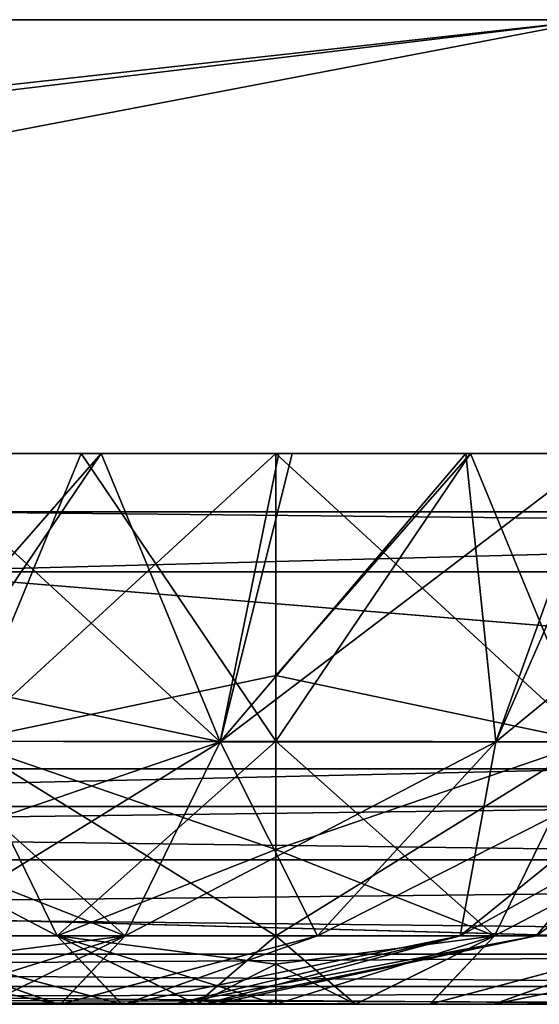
# Model space of a CAD drawing. Header units: millimetres. Extents: x -168 to 168, y -6 to 84.
# Tile 101 of 256: x -83.77 to -82.71, y -2 to 0. Entities that reach past the tile are written whole.
import ezdxf

# ---------------------------------------------------------------- set-up
doc = ezdxf.new("R2010")
doc.units = ezdxf.units.MM
doc.header["$LTSCALE"] = 65.185185
for name, color, linetype in [('14', 7, 'CONTINUOUS'), ('177', 7, 'CONTINUOUS'), ('207', 7, 'CONTINUOUS'), ('209', 7, 'CONTINUOUS'), ('213', 7, 'CONTINUOUS'), ('494', 7, 'CONTINUOUS'), ('495', 7, 'CONTINUOUS'), ('496', 7, 'CONTINUOUS'), ('533', 7, 'CONTINUOUS'), ('535', 7, 'CONTINUOUS'), ('539', 7, 'CONTINUOUS'), ('54', 7, 'CONTINUOUS'), ('541', 7, 'CONTINUOUS'), ('57', 7, 'CONTINUOUS'), ('6', 7, 'CONTINUOUS'), ('63', 7, 'CONTINUOUS'), ('66', 7, 'CONTINUOUS'), ('67', 7, 'CONTINUOUS'), ('70', 7, 'CONTINUOUS')]:
    doc.layers.add(name, color=color, linetype=linetype)

msp = doc.modelspace()

# ---------------------------------------------------------------- linework, layer by layer
at = {"layer": '14', "linetype": 'CONTINUOUS'}
for points in [[(-95.2613, -1.5218, -124.8336), (-80.9676, -1.7064, -124.7895), (-95.2613, -1.7064, -124.7895), (-95.2613, -1.5218, -124.8336)], [(-82.5563, -1.5218, -124.8336), (-80.9676, -1.7064, -124.7895), (-95.2613, -1.5218, -124.8336), (-82.5563, -1.5218, -124.8336)], [(-95.2613, -1.7064, -124.7895), (-80.9676, -1.8612, -124.6798), (-95.2613, -1.8612, -124.6798), (-95.2613, -1.7064, -124.7895)], [(-80.9676, -1.7064, -124.7895), (-80.9676, -1.8612, -124.6798), (-95.2613, -1.7064, -124.7895), (-80.9676, -1.7064, -124.7895)], [(-95.2613, -1.8612, -124.6798), (-80.9676, -1.964, -124.5203), (-95.2613, -1.964, -124.5203), (-95.2613, -1.8612, -124.6798)], [(-80.9676, -1.8612, -124.6798), (-80.9676, -1.964, -124.5203), (-95.2613, -1.8612, -124.6798), (-80.9676, -1.8612, -124.6798)], [(-95.2613, -2, -124.334), (-95.2613, -1.964, -124.5203), (-82.8545, -2, -124.334), (-95.2613, -2, -124.334)], [(-95.2613, -1.964, -124.5203), (-80.9676, -2, -124.334), (-82.8545, -2, -124.334), (-95.2613, -1.964, -124.5203)], [(-80.9676, -1.964, -124.5203), (-80.9676, -2, -124.334), (-95.2613, -1.964, -124.5203), (-80.9676, -1.964, -124.5203)]]:
    msp.add_3dface(points, dxfattribs=at)
at = {"layer": '177', "linetype": 'CONTINUOUS'}
for points in [[(-82.6006, 0, 124.9), (-96.3674, 0, 124.9), (-90.5573, -1.5218, 124.8336), (-82.6006, 0, 124.9)], [(-82.6006, 0, 124.9), (-90.5573, -1.5218, 124.8336), (-82.5563, -1.5218, 124.8336), (-82.6006, 0, 124.9)]]:
    msp.add_3dface(points, dxfattribs=at)
at = {"layer": '207', "linetype": 'CONTINUOUS'}
for points in [[(-79.4508, -1, -7.0788), (-93.7446, -1, -7.0844), (-79.4508, -1, -21.2365), (-79.4508, -1, -7.0788)], [(-93.7446, -1, -21.2531), (-93.7446, -1, -35.4219), (-79.4508, -1, -35.3942), (-93.7446, -1, -21.2531)], [(-79.4508, -1, -21.2365), (-93.7446, -1, -21.2531), (-79.4508, -1, -35.3942), (-79.4508, -1, -21.2365)], [(-79.4508, -1, 7.0788), (-93.7446, -1, -7.0844), (-79.4508, -1, -7.0788), (-79.4508, -1, 7.0788)], [(-93.7446, -1, -35.4219), (-93.7446, -1, -49.5907), (-79.4508, -1, -49.5519), (-93.7446, -1, -35.4219)], [(-79.4508, -1, -35.3942), (-93.7446, -1, -35.4219), (-79.4508, -1, -49.5519), (-79.4508, -1, -35.3942)], [(-93.7446, -1, -49.5907), (-93.7446, -1, -63.7594), (-79.4508, -1, -63.7096), (-93.7446, -1, -49.5907)], [(-93.7446, -1, -7.0844), (-93.7446, -1, -21.2531), (-79.4508, -1, -21.2365), (-93.7446, -1, -7.0844)], [(-93.7446, -1, -63.7594), (-93.7446, -1, -77.9282), (-79.4508, -1, -77.8673), (-93.7446, -1, -63.7594)], [(-79.4508, -1, -49.5519), (-93.7446, -1, -49.5907), (-79.4508, -1, -63.7096), (-79.4508, -1, -49.5519)], [(-79.4508, -1, 21.2365), (-93.7446, -1, 7.0844), (-79.4508, -1, 7.0788), (-79.4508, -1, 21.2365)], [(-79.4508, -1, -120.3392), (-93.7446, -1, -106.2657), (-83.9541, -1, -120.3672), (-79.4508, -1, -120.3392)], [(-79.4508, -1, -106.1827), (-93.7446, -1, -106.2657), (-79.4508, -1, -120.3392), (-79.4508, -1, -106.1827)], [(-79.4508, -1, -92.025), (-93.7446, -1, -92.0969), (-79.4508, -1, -106.1827), (-79.4508, -1, -92.025)], [(-93.7446, -1, -92.0969), (-93.7446, -1, -106.2657), (-79.4508, -1, -106.1827), (-93.7446, -1, -92.0969)], [(-79.4508, -1, -77.8673), (-93.7446, -1, -77.9282), (-79.4508, -1, -92.025), (-79.4508, -1, -77.8673)], [(-93.7446, -1, -77.9282), (-93.7446, -1, -92.0969), (-79.4508, -1, -92.025), (-93.7446, -1, -77.9282)], [(-79.4508, -1, -63.7096), (-93.7446, -1, -63.7594), (-79.4508, -1, -77.8673), (-79.4508, -1, -63.7096)], [(-93.7446, -1, 7.0844), (-93.7446, -1, -7.0844), (-79.4508, -1, 7.0788), (-93.7446, -1, 7.0844)], [(-79.4508, -1, 120.3392), (-93.7446, -1, 106.2657), (-79.4508, -1, 106.1827), (-79.4508, -1, 120.3392)], [(-83.9541, -1, 120.3672), (-93.7446, -1, 106.2657), (-79.4508, -1, 120.3392), (-83.9541, -1, 120.3672)], [(-93.7446, -1, 106.2657), (-93.7446, -1, 92.0969), (-79.4508, -1, 106.1827), (-93.7446, -1, 106.2657)], [(-79.4508, -1, 35.3942), (-93.7446, -1, 21.2531), (-79.4508, -1, 21.2365), (-79.4508, -1, 35.3942)], [(-93.7446, -1, 21.2531), (-93.7446, -1, 7.0844), (-79.4508, -1, 21.2365), (-93.7446, -1, 21.2531)], [(-79.4508, -1, 49.5519), (-93.7446, -1, 35.4219), (-79.4508, -1, 35.3942), (-79.4508, -1, 49.5519)], [(-93.7446, -1, 35.4219), (-93.7446, -1, 21.2531), (-79.4508, -1, 35.3942), (-93.7446, -1, 35.4219)], [(-79.4508, -1, 63.7096), (-93.7446, -1, 49.5907), (-79.4508, -1, 49.5519), (-79.4508, -1, 63.7096)], [(-93.7446, -1, 49.5907), (-93.7446, -1, 35.4219), (-79.4508, -1, 49.5519), (-93.7446, -1, 49.5907)], [(-79.4508, -1, 77.8673), (-93.7446, -1, 63.7594), (-79.4508, -1, 63.7096), (-79.4508, -1, 77.8673)], [(-93.7446, -1, 63.7594), (-93.7446, -1, 49.5907), (-79.4508, -1, 63.7096), (-93.7446, -1, 63.7594)], [(-79.4508, -1, 92.025), (-93.7446, -1, 77.9282), (-79.4508, -1, 77.8673), (-79.4508, -1, 92.025)], [(-93.7446, -1, 77.9282), (-93.7446, -1, 63.7594), (-79.4508, -1, 77.8673), (-93.7446, -1, 77.9282)], [(-79.4508, -1, 106.1827), (-93.7446, -1, 92.0969), (-79.4508, -1, 92.025), (-79.4508, -1, 106.1827)], [(-93.7446, -1, 92.0969), (-93.7446, -1, 77.9282), (-79.4508, -1, 92.025), (-93.7446, -1, 92.0969)]]:
    msp.add_3dface(points, dxfattribs=at)
at = {"layer": '209', "linetype": 'CONTINUOUS'}
for points in [[(-84.0399, -1.1213, -120.4891), (-72.0343, -1.1213, -120.4176), (-83.9541, -1, -120.3672), (-84.0399, -1.1213, -120.4891)], [(-72.0343, -1.1213, -120.4176), (-79.4508, -1, -120.3392), (-83.9541, -1, -120.3672), (-72.0343, -1.1213, -120.4176)]]:
    msp.add_3dface(points, dxfattribs=at)
at = {"layer": '213', "linetype": 'CONTINUOUS'}
for points in [[(-84.0399, -1.1213, 120.4891), (-83.9541, -1, 120.3672), (-79.4508, -1, 120.3392), (-84.0399, -1.1213, 120.4891)], [(-72.0343, -1.1213, 120.4176), (-84.0399, -1.1213, 120.4891), (-79.4508, -1, 120.3392), (-72.0343, -1.1213, 120.4176)]]:
    msp.add_3dface(points, dxfattribs=at)
at = {"layer": '494', "linetype": 'CONTINUOUS'}
for points in [[(-83.7921, -2, 45.8123), (-83.7918, -2, 45.1873), (-83.6928, -2, 45.9418), (-83.7921, -2, 45.8123)], [(-83.7918, -2, 45.1873), (-83.6924, -2, 45.0577), (-83.6928, -2, 45.9418), (-83.7918, -2, 45.1873)], [(-83.6928, -2, 45.9418), (-83.6924, -2, 45.0577), (-83.5635, -2, 46.0413), (-83.6928, -2, 45.9418)], [(-83.6924, -2, 45.0577), (-83.5629, -2, 44.9583), (-83.5635, -2, 46.0413), (-83.6924, -2, 45.0577)], [(-83.5635, -2, 46.0413), (-83.5629, -2, 44.9583), (-83.4125, -2, 46.1041), (-83.5635, -2, 46.0413)], [(-83.5629, -2, 44.9583), (-83.4121, -2, 44.8958), (-83.4125, -2, 46.1041), (-83.5629, -2, 44.9583)], [(-83.4125, -2, 46.1041), (-83.25, -2, 44.8744), (-83.25, -2, 46.1256), (-83.4125, -2, 46.1041)], [(-83.4121, -2, 44.8958), (-83.25, -2, 44.8744), (-83.4125, -2, 46.1041), (-83.4121, -2, 44.8958)], [(-83.0879, -2, 46.1042), (-83.25, -2, 46.1256), (-83.0875, -2, 44.8959), (-83.0879, -2, 46.1042)], [(-83.25, -2, 46.1256), (-83.25, -2, 44.8744), (-83.0875, -2, 44.8959), (-83.25, -2, 46.1256)], [(-82.9371, -2, 46.0417), (-83.0879, -2, 46.1042), (-83.0875, -2, 44.8959), (-82.9371, -2, 46.0417)], [(-82.9365, -2, 44.9587), (-82.9371, -2, 46.0417), (-83.0875, -2, 44.8959), (-82.9365, -2, 44.9587)], [(-82.8076, -2, 45.9423), (-82.9371, -2, 46.0417), (-82.9365, -2, 44.9587), (-82.8076, -2, 45.9423)], [(-82.8072, -2, 45.0582), (-82.8076, -2, 45.9423), (-82.9365, -2, 44.9587), (-82.8072, -2, 45.0582)], [(-82.7082, -2, 45.8127), (-82.8076, -2, 45.9423), (-82.8072, -2, 45.0582), (-82.7082, -2, 45.8127)], [(-82.7079, -2, 45.1877), (-82.7082, -2, 45.8127), (-82.8072, -2, 45.0582), (-82.7079, -2, 45.1877)]]:
    msp.add_3dface(points, dxfattribs=at)
at = {"layer": '495', "linetype": 'CONTINUOUS'}
for points in [[(-83.6452, -0.8815, 47.6876), (-84.0334, -0.8814, 47.5804), (-83.8871, -1.4659, 47.2505), (-83.6452, -0.8815, 47.6876)], [(-84.0058, -0.8814, 43.4094), (-83.25, -0.8814, 43.277), (-83.8871, -1.4659, 43.7495), (-84.0058, -0.8814, 43.4094)], [(-83.8871, -1.4659, 43.7495), (-83.25, -0.8814, 43.277), (-83.25, -1.3318, 43.5234), (-83.8871, -1.4659, 43.7495)], [(-83.25, -1.4658, 47.3629), (-83.6452, -0.8815, 47.6876), (-83.8871, -1.4659, 47.2505), (-83.25, -1.4658, 47.3629)], [(-83.25, -0.8814, 47.723), (-83.6452, -0.8815, 47.6876), (-83.25, -1.4658, 47.3629), (-83.25, -0.8814, 47.723)], [(-83.25, -1.3318, 47.4766), (-83.25, -0.8814, 47.723), (-83.25, -1.4658, 47.3629), (-83.25, -1.3318, 47.4766)], [(-83.25, -1.4658, 43.6371), (-83.8871, -1.4659, 43.7495), (-83.25, -1.3318, 43.5234), (-83.25, -1.4658, 43.6371)], [(-83.6943, -1.8609, 46.7206), (-84.4474, -1.4659, 46.927), (-84.0849, -1.8609, 46.495), (-83.6943, -1.8609, 46.7206)], [(-83.8871, -1.4659, 47.2505), (-84.4474, -1.4659, 46.927), (-83.6943, -1.8609, 46.7206), (-83.8871, -1.4659, 47.2505)], [(-84.0849, -1.8609, 44.505), (-83.8871, -1.4659, 43.7495), (-83.6943, -1.8609, 44.2794), (-84.0849, -1.8609, 44.505)], [(-83.8871, -1.4659, 43.7495), (-83.25, -1.4658, 43.6371), (-83.6943, -1.8609, 44.2794), (-83.8871, -1.4659, 43.7495)], [(-83.25, -1.4658, 47.3629), (-83.8871, -1.4659, 47.2505), (-83.25, -1.6856, 47.1105), (-83.25, -1.4658, 47.3629)], [(-83.25, -1.8609, 46.799), (-83.8871, -1.4659, 47.2505), (-83.6943, -1.8609, 46.7206), (-83.25, -1.8609, 46.799)], [(-83.25, -1.6856, 47.1105), (-83.8871, -1.4659, 47.2505), (-83.25, -1.8609, 46.799), (-83.25, -1.6856, 47.1105)], [(-83.25, -1.4658, 43.6371), (-83.25, -1.6856, 43.8895), (-83.6943, -1.8609, 44.2794), (-83.25, -1.4658, 43.6371)], [(-83.6943, -1.8609, 44.2794), (-83.25, -1.6856, 43.8895), (-83.25, -1.8609, 44.201), (-83.6943, -1.8609, 44.2794)], [(-83.7921, -2, 45.8123), (-83.6928, -2, 45.9418), (-84.3749, -1.8609, 46.1495), (-83.7921, -2, 45.8123)], [(-83.6928, -2, 45.9418), (-84.0849, -1.8609, 46.495), (-84.3749, -1.8609, 46.1495), (-83.6928, -2, 45.9418)], [(-83.6924, -2, 45.0577), (-83.7918, -2, 45.1873), (-84.3749, -1.8609, 44.8505), (-83.6924, -2, 45.0577)], [(-83.6924, -2, 45.0577), (-84.3749, -1.8609, 44.8505), (-84.0849, -1.8609, 44.505), (-83.6924, -2, 45.0577)], [(-83.6928, -2, 45.9418), (-83.5635, -2, 46.0413), (-84.0849, -1.8609, 46.495), (-83.6928, -2, 45.9418)], [(-83.5635, -2, 46.0413), (-83.6943, -1.8609, 46.7206), (-84.0849, -1.8609, 46.495), (-83.5635, -2, 46.0413)], [(-83.5629, -2, 44.9583), (-83.6924, -2, 45.0577), (-84.0849, -1.8609, 44.505), (-83.5629, -2, 44.9583)], [(-83.5629, -2, 44.9583), (-84.0849, -1.8609, 44.505), (-83.6943, -1.8609, 44.2794), (-83.5629, -2, 44.9583)], [(-83.4125, -2, 46.1041), (-83.25, -2, 46.1256), (-83.6943, -1.8609, 46.7206), (-83.4125, -2, 46.1041)], [(-83.6943, -1.8609, 46.7206), (-83.25, -2, 46.1256), (-83.25, -1.9185, 46.6457), (-83.6943, -1.8609, 46.7206)], [(-83.5635, -2, 46.0413), (-83.4125, -2, 46.1041), (-83.6943, -1.8609, 46.7206), (-83.5635, -2, 46.0413)], [(-83.25, -1.8609, 46.799), (-83.6943, -1.8609, 46.7206), (-83.25, -1.9185, 46.6457), (-83.25, -1.8609, 46.799)], [(-83.4121, -2, 44.8958), (-83.5629, -2, 44.9583), (-83.6943, -1.8609, 44.2794), (-83.4121, -2, 44.8958)], [(-83.4121, -2, 44.8958), (-83.6943, -1.8609, 44.2794), (-83.25, -1.8609, 44.201), (-83.4121, -2, 44.8958)], [(-83.4121, -2, 44.8958), (-83.25, -1.8609, 44.201), (-83.25, -1.9185, 44.3543), (-83.4121, -2, 44.8958)], [(-83.25, -2, 44.8744), (-83.4121, -2, 44.8958), (-83.25, -1.9185, 44.3543), (-83.25, -2, 44.8744)]]:
    msp.add_3dface(points, dxfattribs=at)
at = {"layer": '496', "linetype": 'CONTINUOUS'}
for points in [[(-83.25, -0.8814, 47.723), (-83.25, -1.3318, 47.4766), (-82.6131, -1.4666, 47.2498), (-83.25, -0.8814, 47.723)], [(-83.25, -0.8814, 47.723), (-82.6131, -1.4666, 47.2498), (-82.4942, -0.8814, 47.5906), (-83.25, -0.8814, 47.723)], [(-83.25, -1.3318, 43.5234), (-83.25, -0.8814, 43.277), (-82.8548, -0.8815, 43.3124), (-83.25, -1.3318, 43.5234)], [(-83.25, -1.4658, 43.6371), (-83.25, -1.3318, 43.5234), (-82.8548, -0.8815, 43.3124), (-83.25, -1.4658, 43.6371)], [(-82.6131, -1.4666, 43.7502), (-83.25, -1.4658, 43.6371), (-82.8548, -0.8815, 43.3124), (-82.6131, -1.4666, 43.7502)], [(-82.4666, -0.8814, 43.4196), (-82.6131, -1.4666, 43.7502), (-82.8548, -0.8815, 43.3124), (-82.4666, -0.8814, 43.4196)], [(-83.25, -1.3318, 47.4766), (-83.25, -1.4658, 47.3629), (-82.6131, -1.4666, 47.2498), (-83.25, -1.3318, 47.4766)], [(-83.25, -1.6856, 43.8895), (-83.25, -1.4658, 43.6371), (-82.6131, -1.4666, 43.7502), (-83.25, -1.6856, 43.8895)], [(-83.25, -1.4658, 47.3629), (-83.25, -1.6856, 47.1105), (-82.8059, -1.8612, 46.72), (-83.25, -1.4658, 47.3629)], [(-82.6131, -1.4666, 47.2498), (-83.25, -1.4658, 47.3629), (-82.8059, -1.8612, 46.72), (-82.6131, -1.4666, 47.2498)], [(-83.25, -1.8609, 44.201), (-83.25, -1.6856, 43.8895), (-82.6131, -1.4666, 43.7502), (-83.25, -1.8609, 44.201)], [(-83.25, -1.8609, 44.201), (-82.6131, -1.4666, 43.7502), (-82.806, -1.8612, 44.28), (-83.25, -1.8609, 44.201)], [(-82.6131, -1.4666, 43.7502), (-82.0531, -1.4666, 44.0736), (-82.806, -1.8612, 44.28), (-82.6131, -1.4666, 43.7502)], [(-82.806, -1.8612, 44.28), (-82.0531, -1.4666, 44.0736), (-82.4155, -1.8612, 44.5055), (-82.806, -1.8612, 44.28)], [(-82.4155, -1.8612, 46.4945), (-82.6131, -1.4666, 47.2498), (-82.8059, -1.8612, 46.72), (-82.4155, -1.8612, 46.4945)], [(-83.25, -1.6856, 47.1105), (-83.25, -1.8609, 46.799), (-82.8059, -1.8612, 46.72), (-83.25, -1.6856, 47.1105)], [(-83.25, -1.9185, 44.3543), (-83.25, -1.8609, 44.201), (-82.806, -1.8612, 44.28), (-83.25, -1.9185, 44.3543)], [(-83.25, -1.8609, 46.799), (-83.0879, -2, 46.1042), (-82.8059, -1.8612, 46.72), (-83.25, -1.8609, 46.799)], [(-83.0879, -2, 46.1042), (-83.25, -1.8609, 46.799), (-83.25, -1.9185, 46.6457), (-83.0879, -2, 46.1042)], [(-83.0875, -2, 44.8959), (-83.25, -2, 44.8744), (-82.806, -1.8612, 44.28), (-83.0875, -2, 44.8959)], [(-83.25, -2, 44.8744), (-83.25, -1.9185, 44.3543), (-82.806, -1.8612, 44.28), (-83.25, -2, 44.8744)], [(-83.0879, -2, 46.1042), (-82.9371, -2, 46.0417), (-82.8059, -1.8612, 46.72), (-83.0879, -2, 46.1042)], [(-82.9365, -2, 44.9587), (-83.0875, -2, 44.8959), (-82.806, -1.8612, 44.28), (-82.9365, -2, 44.9587)], [(-82.9371, -2, 46.0417), (-82.4155, -1.8612, 46.4945), (-82.8059, -1.8612, 46.72), (-82.9371, -2, 46.0417)], [(-82.9371, -2, 46.0417), (-82.8076, -2, 45.9423), (-82.4155, -1.8612, 46.4945), (-82.9371, -2, 46.0417)], [(-82.9365, -2, 44.9587), (-82.806, -1.8612, 44.28), (-82.4155, -1.8612, 44.5055), (-82.9365, -2, 44.9587)], [(-82.8072, -2, 45.0582), (-82.9365, -2, 44.9587), (-82.4155, -1.8612, 44.5055), (-82.8072, -2, 45.0582)], [(-82.8076, -2, 45.9423), (-82.1257, -1.8612, 46.1491), (-82.4155, -1.8612, 46.4945), (-82.8076, -2, 45.9423)], [(-82.8076, -2, 45.9423), (-82.7082, -2, 45.8127), (-82.1257, -1.8612, 46.1491), (-82.8076, -2, 45.9423)], [(-82.8072, -2, 45.0582), (-82.4155, -1.8612, 44.5055), (-82.1257, -1.8612, 44.8509), (-82.8072, -2, 45.0582)], [(-82.7079, -2, 45.1877), (-82.8072, -2, 45.0582), (-82.1257, -1.8612, 44.8509), (-82.7079, -2, 45.1877)], [(-83.25, -2, 46.1256), (-83.0879, -2, 46.1042), (-83.25, -1.9185, 46.6457), (-83.25, -2, 46.1256)]]:
    msp.add_3dface(points, dxfattribs=at)
at = {"layer": '533', "linetype": 'CONTINUOUS'}
for points in [[(-83.6871, -2, -44.4583), (-83.8379, -2, -44.3958), (-83.8375, -2, -45.6041), (-83.6871, -2, -44.4583)], [(-83.6865, -2, -45.5413), (-83.6871, -2, -44.4583), (-83.8375, -2, -45.6041), (-83.6865, -2, -45.5413)], [(-83.5576, -2, -44.5577), (-83.6871, -2, -44.4583), (-83.6865, -2, -45.5413), (-83.5576, -2, -44.5577)], [(-83.5572, -2, -45.4418), (-83.5576, -2, -44.5577), (-83.6865, -2, -45.5413), (-83.5572, -2, -45.4418)], [(-83.4582, -2, -44.6873), (-83.5576, -2, -44.5577), (-83.5572, -2, -45.4418), (-83.4582, -2, -44.6873)], [(-83.4579, -2, -45.3123), (-83.4582, -2, -44.6873), (-83.5572, -2, -45.4418), (-83.4579, -2, -45.3123)], [(-83.3958, -2, -44.838), (-83.4582, -2, -44.6873), (-83.4579, -2, -45.3123), (-83.3958, -2, -44.838)], [(-83.3956, -2, -45.1615), (-83.3958, -2, -44.838), (-83.4579, -2, -45.3123), (-83.3956, -2, -45.1615)], [(-83.3744, -2, -44.9997), (-83.3958, -2, -44.838), (-83.3956, -2, -45.1615), (-83.3744, -2, -44.9997)]]:
    msp.add_3dface(points, dxfattribs=at)
at = {"layer": '535', "linetype": 'CONTINUOUS'}
for points in [[(-84, -0.8814, -42.777), (-84, -1.3318, -43.0234), (-83.3631, -1.4666, -43.2502), (-84, -0.8814, -42.777)], [(-84, -0.8814, -42.777), (-83.3631, -1.4666, -43.2502), (-83.2442, -0.8814, -42.9094), (-84, -0.8814, -42.777)], [(-84, -1.3318, -46.9766), (-84, -0.8814, -47.223), (-83.6048, -0.8815, -47.1876), (-84, -1.3318, -46.9766)], [(-84, -1.4658, -46.8629), (-84, -1.3318, -46.9766), (-83.6048, -0.8815, -47.1876), (-84, -1.4658, -46.8629)], [(-83.3631, -1.4666, -46.7498), (-84, -1.4658, -46.8629), (-83.6048, -0.8815, -47.1876), (-83.3631, -1.4666, -46.7498)], [(-83.2166, -0.8814, -47.0804), (-83.3631, -1.4666, -46.7498), (-83.6048, -0.8815, -47.1876), (-83.2166, -0.8814, -47.0804)], [(-82.8031, -1.4666, -46.4264), (-83.3631, -1.4666, -46.7498), (-82.8638, -0.8814, -46.9107), (-82.8031, -1.4666, -46.4264)], [(-82.8638, -0.8814, -46.9107), (-83.3631, -1.4666, -46.7498), (-83.2166, -0.8814, -47.0804), (-82.8638, -0.8814, -46.9107)], [(-83.2442, -0.8814, -42.9094), (-83.3631, -1.4666, -43.2502), (-82.5924, -0.8815, -43.2794), (-83.2442, -0.8814, -42.9094)], [(-83.3631, -1.4666, -43.2502), (-82.8031, -1.4666, -43.5736), (-82.5924, -0.8815, -43.2794), (-83.3631, -1.4666, -43.2502)], [(-82.5467, -0.8815, -46.6822), (-82.8031, -1.4666, -46.4264), (-82.8638, -0.8814, -46.9107), (-82.5467, -0.8815, -46.6822)], [(-82.8031, -1.4666, -43.5736), (-82.3874, -1.4666, -44.069), (-82.0885, -0.8815, -43.8651), (-82.8031, -1.4666, -43.5736)], [(-82.5924, -0.8815, -43.2794), (-82.8031, -1.4666, -43.5736), (-82.0885, -0.8815, -43.8651), (-82.5924, -0.8815, -43.2794)], [(-82.3874, -1.4666, -45.931), (-82.8031, -1.4666, -46.4264), (-82.5467, -0.8815, -46.6822), (-82.3874, -1.4666, -45.931)], [(-84, -1.3318, -43.0234), (-84, -1.4658, -43.1371), (-83.3631, -1.4666, -43.2502), (-84, -1.3318, -43.0234)], [(-84, -1.6856, -46.6105), (-84, -1.4658, -46.8629), (-83.3631, -1.4666, -46.7498), (-84, -1.6856, -46.6105)], [(-84, -1.4658, -43.1371), (-84, -1.6856, -43.3895), (-83.5559, -1.8612, -43.78), (-84, -1.4658, -43.1371)], [(-83.3631, -1.4666, -43.2502), (-84, -1.4658, -43.1371), (-83.5559, -1.8612, -43.78), (-83.3631, -1.4666, -43.2502)], [(-84, -1.8609, -46.299), (-84, -1.6856, -46.6105), (-83.3631, -1.4666, -46.7498), (-84, -1.8609, -46.299)], [(-84, -1.8609, -46.299), (-83.3631, -1.4666, -46.7498), (-83.556, -1.8612, -46.22), (-84, -1.8609, -46.299)], [(-83.3631, -1.4666, -46.7498), (-82.8031, -1.4666, -46.4264), (-83.556, -1.8612, -46.22), (-83.3631, -1.4666, -46.7498)], [(-83.556, -1.8612, -46.22), (-82.8031, -1.4666, -46.4264), (-83.1655, -1.8612, -45.9945), (-83.556, -1.8612, -46.22)], [(-83.1655, -1.8612, -44.0055), (-83.3631, -1.4666, -43.2502), (-83.5559, -1.8612, -43.78), (-83.1655, -1.8612, -44.0055)], [(-82.8031, -1.4666, -43.5736), (-83.3631, -1.4666, -43.2502), (-83.1655, -1.8612, -44.0055), (-82.8031, -1.4666, -43.5736)], [(-82.8757, -1.8612, -44.3509), (-82.8031, -1.4666, -43.5736), (-83.1655, -1.8612, -44.0055), (-82.8757, -1.8612, -44.3509)], [(-83.1655, -1.8612, -45.9945), (-82.3874, -1.4666, -45.931), (-82.8757, -1.8612, -45.6491), (-83.1655, -1.8612, -45.9945)], [(-82.8031, -1.4666, -46.4264), (-82.3874, -1.4666, -45.931), (-83.1655, -1.8612, -45.9945), (-82.8031, -1.4666, -46.4264)], [(-82.8757, -1.8612, -45.6491), (-82.1662, -1.4666, -45.3234), (-82.7215, -1.8612, -45.2254), (-82.8757, -1.8612, -45.6491)], [(-82.3874, -1.4666, -44.069), (-82.8031, -1.4666, -43.5736), (-82.8757, -1.8612, -44.3509), (-82.3874, -1.4666, -44.069)], [(-82.7215, -1.8612, -44.7746), (-82.3874, -1.4666, -44.069), (-82.8757, -1.8612, -44.3509), (-82.7215, -1.8612, -44.7746)], [(-82.3874, -1.4666, -45.931), (-82.1662, -1.4666, -45.3234), (-82.8757, -1.8612, -45.6491), (-82.3874, -1.4666, -45.931)], [(-82.1662, -1.4666, -45.3234), (-82.1662, -1.4666, -44.6767), (-82.7215, -1.8612, -45.2254), (-82.1662, -1.4666, -45.3234)], [(-82.1662, -1.4666, -44.6767), (-82.3874, -1.4666, -44.069), (-82.7215, -1.8612, -44.7746), (-82.1662, -1.4666, -44.6767)], [(-82.7215, -1.8612, -45.2254), (-82.1662, -1.4666, -44.6767), (-82.7215, -1.8612, -44.7746), (-82.7215, -1.8612, -45.2254)], [(-84, -1.6856, -43.3895), (-84, -1.8609, -43.701), (-83.5559, -1.8612, -43.78), (-84, -1.6856, -43.3895)], [(-84, -1.9185, -46.1457), (-84, -1.8609, -46.299), (-83.556, -1.8612, -46.22), (-84, -1.9185, -46.1457)], [(-84, -1.8609, -43.701), (-83.8379, -2, -44.3958), (-83.5559, -1.8612, -43.78), (-84, -1.8609, -43.701)], [(-83.8375, -2, -45.6041), (-84, -2, -45.6256), (-83.556, -1.8612, -46.22), (-83.8375, -2, -45.6041)], [(-84, -2, -45.6256), (-84, -1.9185, -46.1457), (-83.556, -1.8612, -46.22), (-84, -2, -45.6256)], [(-83.8379, -2, -44.3958), (-83.6871, -2, -44.4583), (-83.5559, -1.8612, -43.78), (-83.8379, -2, -44.3958)], [(-83.6865, -2, -45.5413), (-83.8375, -2, -45.6041), (-83.556, -1.8612, -46.22), (-83.6865, -2, -45.5413)], [(-83.6871, -2, -44.4583), (-83.1655, -1.8612, -44.0055), (-83.5559, -1.8612, -43.78), (-83.6871, -2, -44.4583)], [(-83.6871, -2, -44.4583), (-83.5576, -2, -44.5577), (-83.1655, -1.8612, -44.0055), (-83.6871, -2, -44.4583)], [(-83.6865, -2, -45.5413), (-83.556, -1.8612, -46.22), (-83.1655, -1.8612, -45.9945), (-83.6865, -2, -45.5413)], [(-83.5572, -2, -45.4418), (-83.6865, -2, -45.5413), (-83.1655, -1.8612, -45.9945), (-83.5572, -2, -45.4418)], [(-83.5576, -2, -44.5577), (-82.8757, -1.8612, -44.3509), (-83.1655, -1.8612, -44.0055), (-83.5576, -2, -44.5577)], [(-83.5576, -2, -44.5577), (-83.4582, -2, -44.6873), (-82.8757, -1.8612, -44.3509), (-83.5576, -2, -44.5577)], [(-83.5572, -2, -45.4418), (-83.1655, -1.8612, -45.9945), (-82.8757, -1.8612, -45.6491), (-83.5572, -2, -45.4418)], [(-83.4579, -2, -45.3123), (-83.5572, -2, -45.4418), (-82.8757, -1.8612, -45.6491), (-83.4579, -2, -45.3123)], [(-83.4582, -2, -44.6873), (-83.3958, -2, -44.838), (-82.8757, -1.8612, -44.3509), (-83.4582, -2, -44.6873)], [(-83.4579, -2, -45.3123), (-82.8757, -1.8612, -45.6491), (-82.7215, -1.8612, -45.2254), (-83.4579, -2, -45.3123)], [(-83.3956, -2, -45.1615), (-83.4579, -2, -45.3123), (-82.7215, -1.8612, -45.2254), (-83.3956, -2, -45.1615)], [(-83.3958, -2, -44.838), (-82.7215, -1.8612, -44.7746), (-82.8757, -1.8612, -44.3509), (-83.3958, -2, -44.838)], [(-83.3958, -2, -44.838), (-83.3744, -2, -44.9997), (-82.7215, -1.8612, -44.7746), (-83.3958, -2, -44.838)], [(-83.3744, -2, -44.9997), (-83.3956, -2, -45.1615), (-82.7215, -1.8612, -45.2254), (-83.3744, -2, -44.9997)], [(-83.3744, -2, -44.9997), (-82.7215, -1.8612, -45.2254), (-82.7215, -1.8612, -44.7746), (-83.3744, -2, -44.9997)]]:
    msp.add_3dface(points, dxfattribs=at)
at = {"layer": '539', "linetype": 'CONTINUOUS'}
for points in [[(-83.6871, -2, 56.0417), (-83.8379, -2, 56.1042), (-83.8375, -2, 54.8959), (-83.6871, -2, 56.0417)], [(-83.6865, -2, 54.9587), (-83.6871, -2, 56.0417), (-83.8375, -2, 54.8959), (-83.6865, -2, 54.9587)], [(-83.5576, -2, 55.9423), (-83.6871, -2, 56.0417), (-83.6865, -2, 54.9587), (-83.5576, -2, 55.9423)], [(-83.5572, -2, 55.0582), (-83.5576, -2, 55.9423), (-83.6865, -2, 54.9587), (-83.5572, -2, 55.0582)], [(-83.4582, -2, 55.8127), (-83.5576, -2, 55.9423), (-83.5572, -2, 55.0582), (-83.4582, -2, 55.8127)], [(-83.4579, -2, 55.1877), (-83.4582, -2, 55.8127), (-83.5572, -2, 55.0582), (-83.4579, -2, 55.1877)], [(-83.3958, -2, 55.662), (-83.4582, -2, 55.8127), (-83.4579, -2, 55.1877), (-83.3958, -2, 55.662)], [(-83.3956, -2, 55.3385), (-83.3958, -2, 55.662), (-83.4579, -2, 55.1877), (-83.3956, -2, 55.3385)], [(-83.3744, -2, 55.5003), (-83.3958, -2, 55.662), (-83.3956, -2, 55.3385), (-83.3744, -2, 55.5003)]]:
    msp.add_3dface(points, dxfattribs=at)
at = {"layer": '54', "linetype": 'CONTINUOUS'}
for points in [[(-78.226, -1.5981, 121.0744), (-92.4491, -1.5981, 121.1671), (-84.0399, -1.1213, 120.4891), (-78.226, -1.5981, 121.0744)], [(-72.0343, -1.1213, 120.4176), (-78.226, -1.5981, 121.0744), (-84.0399, -1.1213, 120.4891), (-72.0343, -1.1213, 120.4176)], [(-81.2479, -1.898, 121.8171), (-94.7892, -1.898, 121.9081), (-92.4491, -1.5981, 121.1671), (-81.2479, -1.898, 121.8171)], [(-78.226, -1.5981, 121.0744), (-81.2479, -1.898, 121.8171), (-92.4491, -1.5981, 121.1671), (-78.226, -1.5981, 121.0744)], [(-95.7608, -2, 122.6909), (-94.7892, -1.898, 121.9081), (-82.3233, -2, 122.5996), (-95.7608, -2, 122.6909)], [(-94.7892, -1.898, 121.9081), (-81.2479, -1.898, 121.8171), (-82.3233, -2, 122.5996), (-94.7892, -1.898, 121.9081)]]:
    msp.add_3dface(points, dxfattribs=at)
at = {"layer": '541', "linetype": 'CONTINUOUS'}
for points in [[(-84, -0.8814, 57.723), (-84, -1.3318, 57.4766), (-83.3631, -1.4666, 57.2498), (-84, -0.8814, 57.723)], [(-84, -0.8814, 57.723), (-83.3631, -1.4666, 57.2498), (-83.2442, -0.8814, 57.5906), (-84, -0.8814, 57.723)], [(-84, -1.3318, 53.5234), (-84, -0.8814, 53.277), (-83.6048, -0.8815, 53.3124), (-84, -1.3318, 53.5234)], [(-84, -1.4658, 53.6371), (-84, -1.3318, 53.5234), (-83.6048, -0.8815, 53.3124), (-84, -1.4658, 53.6371)], [(-83.3631, -1.4666, 53.7502), (-84, -1.4658, 53.6371), (-83.6048, -0.8815, 53.3124), (-83.3631, -1.4666, 53.7502)], [(-83.2166, -0.8814, 53.4196), (-83.3631, -1.4666, 53.7502), (-83.6048, -0.8815, 53.3124), (-83.2166, -0.8814, 53.4196)], [(-82.8031, -1.4666, 54.0736), (-83.3631, -1.4666, 53.7502), (-82.8638, -0.8814, 53.5893), (-82.8031, -1.4666, 54.0736)], [(-82.8638, -0.8814, 53.5893), (-83.3631, -1.4666, 53.7502), (-83.2166, -0.8814, 53.4196), (-82.8638, -0.8814, 53.5893)], [(-83.2442, -0.8814, 57.5906), (-83.3631, -1.4666, 57.2498), (-82.5924, -0.8815, 57.2206), (-83.2442, -0.8814, 57.5906)], [(-83.3631, -1.4666, 57.2498), (-82.8031, -1.4666, 56.9264), (-82.5924, -0.8815, 57.2206), (-83.3631, -1.4666, 57.2498)], [(-82.5467, -0.8815, 53.8178), (-82.8031, -1.4666, 54.0736), (-82.8638, -0.8814, 53.5893), (-82.5467, -0.8815, 53.8178)], [(-82.8031, -1.4666, 56.9264), (-82.3874, -1.4666, 56.431), (-82.0885, -0.8815, 56.6349), (-82.8031, -1.4666, 56.9264)], [(-82.5924, -0.8815, 57.2206), (-82.8031, -1.4666, 56.9264), (-82.0885, -0.8815, 56.6349), (-82.5924, -0.8815, 57.2206)], [(-82.3874, -1.4666, 54.569), (-82.8031, -1.4666, 54.0736), (-82.5467, -0.8815, 53.8178), (-82.3874, -1.4666, 54.569)], [(-84, -1.3318, 57.4766), (-84, -1.4658, 57.3629), (-83.3631, -1.4666, 57.2498), (-84, -1.3318, 57.4766)], [(-84, -1.6856, 53.8895), (-84, -1.4658, 53.6371), (-83.3631, -1.4666, 53.7502), (-84, -1.6856, 53.8895)], [(-84, -1.4658, 57.3629), (-84, -1.6856, 57.1105), (-83.5559, -1.8612, 56.72), (-84, -1.4658, 57.3629)], [(-83.3631, -1.4666, 57.2498), (-84, -1.4658, 57.3629), (-83.5559, -1.8612, 56.72), (-83.3631, -1.4666, 57.2498)], [(-84, -1.8609, 54.201), (-84, -1.6856, 53.8895), (-83.3631, -1.4666, 53.7502), (-84, -1.8609, 54.201)], [(-84, -1.8609, 54.201), (-83.3631, -1.4666, 53.7502), (-83.556, -1.8612, 54.28), (-84, -1.8609, 54.201)], [(-83.3631, -1.4666, 53.7502), (-82.8031, -1.4666, 54.0736), (-83.556, -1.8612, 54.28), (-83.3631, -1.4666, 53.7502)], [(-83.556, -1.8612, 54.28), (-82.8031, -1.4666, 54.0736), (-83.1655, -1.8612, 54.5055), (-83.556, -1.8612, 54.28)], [(-83.1655, -1.8612, 56.4945), (-83.3631, -1.4666, 57.2498), (-83.5559, -1.8612, 56.72), (-83.1655, -1.8612, 56.4945)], [(-82.8031, -1.4666, 56.9264), (-83.3631, -1.4666, 57.2498), (-83.1655, -1.8612, 56.4945), (-82.8031, -1.4666, 56.9264)], [(-82.8757, -1.8612, 56.1491), (-82.8031, -1.4666, 56.9264), (-83.1655, -1.8612, 56.4945), (-82.8757, -1.8612, 56.1491)], [(-83.1655, -1.8612, 54.5055), (-82.3874, -1.4666, 54.569), (-82.8757, -1.8612, 54.8509), (-83.1655, -1.8612, 54.5055)], [(-82.8031, -1.4666, 54.0736), (-82.3874, -1.4666, 54.569), (-83.1655, -1.8612, 54.5055), (-82.8031, -1.4666, 54.0736)], [(-82.8757, -1.8612, 54.8509), (-82.1662, -1.4666, 55.1766), (-82.7215, -1.8612, 55.2746), (-82.8757, -1.8612, 54.8509)], [(-82.3874, -1.4666, 56.431), (-82.8031, -1.4666, 56.9264), (-82.8757, -1.8612, 56.1491), (-82.3874, -1.4666, 56.431)], [(-82.7215, -1.8612, 55.7254), (-82.3874, -1.4666, 56.431), (-82.8757, -1.8612, 56.1491), (-82.7215, -1.8612, 55.7254)], [(-82.3874, -1.4666, 54.569), (-82.1662, -1.4666, 55.1766), (-82.8757, -1.8612, 54.8509), (-82.3874, -1.4666, 54.569)], [(-82.1662, -1.4666, 55.1766), (-82.1662, -1.4666, 55.8233), (-82.7215, -1.8612, 55.2746), (-82.1662, -1.4666, 55.1766)], [(-82.1662, -1.4666, 55.8233), (-82.3874, -1.4666, 56.431), (-82.7215, -1.8612, 55.7254), (-82.1662, -1.4666, 55.8233)], [(-82.7215, -1.8612, 55.2746), (-82.1662, -1.4666, 55.8233), (-82.7215, -1.8612, 55.7254), (-82.7215, -1.8612, 55.2746)], [(-84, -1.6856, 57.1105), (-84, -1.8609, 56.799), (-83.5559, -1.8612, 56.72), (-84, -1.6856, 57.1105)], [(-84, -1.9185, 54.3543), (-84, -1.8609, 54.201), (-83.556, -1.8612, 54.28), (-84, -1.9185, 54.3543)], [(-84, -1.8609, 56.799), (-83.8379, -2, 56.1042), (-83.5559, -1.8612, 56.72), (-84, -1.8609, 56.799)], [(-83.8375, -2, 54.8959), (-84, -2, 54.8744), (-83.556, -1.8612, 54.28), (-83.8375, -2, 54.8959)], [(-84, -2, 54.8744), (-84, -1.9185, 54.3543), (-83.556, -1.8612, 54.28), (-84, -2, 54.8744)], [(-83.8379, -2, 56.1042), (-83.6871, -2, 56.0417), (-83.5559, -1.8612, 56.72), (-83.8379, -2, 56.1042)], [(-83.6865, -2, 54.9587), (-83.8375, -2, 54.8959), (-83.556, -1.8612, 54.28), (-83.6865, -2, 54.9587)], [(-83.6871, -2, 56.0417), (-83.1655, -1.8612, 56.4945), (-83.5559, -1.8612, 56.72), (-83.6871, -2, 56.0417)], [(-83.6871, -2, 56.0417), (-83.5576, -2, 55.9423), (-83.1655, -1.8612, 56.4945), (-83.6871, -2, 56.0417)], [(-83.6865, -2, 54.9587), (-83.556, -1.8612, 54.28), (-83.1655, -1.8612, 54.5055), (-83.6865, -2, 54.9587)], [(-83.5572, -2, 55.0582), (-83.6865, -2, 54.9587), (-83.1655, -1.8612, 54.5055), (-83.5572, -2, 55.0582)], [(-83.5576, -2, 55.9423), (-82.8757, -1.8612, 56.1491), (-83.1655, -1.8612, 56.4945), (-83.5576, -2, 55.9423)], [(-83.5576, -2, 55.9423), (-83.4582, -2, 55.8127), (-82.8757, -1.8612, 56.1491), (-83.5576, -2, 55.9423)], [(-83.5572, -2, 55.0582), (-83.1655, -1.8612, 54.5055), (-82.8757, -1.8612, 54.8509), (-83.5572, -2, 55.0582)], [(-83.4579, -2, 55.1877), (-83.5572, -2, 55.0582), (-82.8757, -1.8612, 54.8509), (-83.4579, -2, 55.1877)], [(-83.4582, -2, 55.8127), (-83.3958, -2, 55.662), (-82.8757, -1.8612, 56.1491), (-83.4582, -2, 55.8127)], [(-83.4579, -2, 55.1877), (-82.8757, -1.8612, 54.8509), (-82.7215, -1.8612, 55.2746), (-83.4579, -2, 55.1877)], [(-83.3956, -2, 55.3385), (-83.4579, -2, 55.1877), (-82.7215, -1.8612, 55.2746), (-83.3956, -2, 55.3385)], [(-83.3958, -2, 55.662), (-82.7215, -1.8612, 55.7254), (-82.8757, -1.8612, 56.1491), (-83.3958, -2, 55.662)], [(-83.3958, -2, 55.662), (-83.3744, -2, 55.5003), (-82.7215, -1.8612, 55.7254), (-83.3958, -2, 55.662)], [(-83.3744, -2, 55.5003), (-83.3956, -2, 55.3385), (-82.7215, -1.8612, 55.2746), (-83.3744, -2, 55.5003)], [(-83.3744, -2, 55.5003), (-82.7215, -1.8612, 55.2746), (-82.7215, -1.8612, 55.7254), (-83.3744, -2, 55.5003)]]:
    msp.add_3dface(points, dxfattribs=at)
at = {"layer": '57', "linetype": 'CONTINUOUS'}
for points in [[(-95.7608, -2, 122.6909), (-82.3233, -2, 122.5996), (-81.4671, -2, 124.334), (-95.7608, -2, 122.6909)], [(-95.7608, -2, 122.6909), (-81.4671, -2, 124.334), (-90.5573, -2, 124.334), (-95.7608, -2, 122.6909)]]:
    msp.add_3dface(points, dxfattribs=at)
at = {"layer": '6', "linetype": 'CONTINUOUS'}
for points in [[(-92.4531, -1.5981, -121.1671), (-78.23, -1.5981, -121.0745), (-84.0399, -1.1213, -120.4891), (-92.4531, -1.5981, -121.1671)], [(-84.0399, -1.1213, -120.4891), (-78.23, -1.5981, -121.0745), (-72.0343, -1.1213, -120.4176), (-84.0399, -1.1213, -120.4891)], [(-94.7913, -1.898, -121.9081), (-81.25, -1.898, -121.8172), (-92.4531, -1.5981, -121.1671), (-94.7913, -1.898, -121.9081)], [(-92.4531, -1.5981, -121.1671), (-81.25, -1.898, -121.8172), (-78.23, -1.5981, -121.0745), (-92.4531, -1.5981, -121.1671)], [(-95.8548, -2, -122.6916), (-82.3233, -2, -122.5996), (-94.7913, -1.898, -121.9081), (-95.8548, -2, -122.6916)], [(-94.7913, -1.898, -121.9081), (-82.3233, -2, -122.5996), (-81.25, -1.898, -121.8172), (-94.7913, -1.898, -121.9081)]]:
    msp.add_3dface(points, dxfattribs=at)
at = {"layer": '63', "linetype": 'CONTINUOUS'}
for points in [[(-95.8548, -2, -122.6916), (-95.2613, -2, -124.334), (-82.8545, -2, -124.334), (-95.8548, -2, -122.6916)], [(-82.3233, -2, -122.5996), (-95.8548, -2, -122.6916), (-82.8545, -2, -124.334), (-82.3233, -2, -122.5996)], [(-80.9676, -2, -124.334), (-82.3233, -2, -122.5996), (-82.8545, -2, -124.334), (-80.9676, -2, -124.334)]]:
    msp.add_3dface(points, dxfattribs=at)
at = {"layer": '66', "linetype": 'CONTINUOUS'}
for points in [[(-82.6006, 0, -124.9), (-96.3157, -1.5218, -124.8336), (-96.3674, 0, -124.9), (-82.6006, 0, -124.9)], [(-95.2613, -1.5218, -124.8336), (-96.3157, -1.5218, -124.8336), (-82.6006, 0, -124.9), (-95.2613, -1.5218, -124.8336)], [(-82.5563, -1.5218, -124.8336), (-95.2613, -1.5218, -124.8336), (-82.6006, 0, -124.9), (-82.5563, -1.5218, -124.8336)]]:
    msp.add_3dface(points, dxfattribs=at)
at = {"layer": '67', "linetype": 'CONTINUOUS'}
for points in [[(-97.1444, 0, 110.6205), (-96.3674, 0, 124.9), (-83.2667, 0, 110.6205), (-97.1444, 0, 110.6205)], [(-83.2667, 0, -118.0793), (-96.3674, 0, -124.9), (-97.1444, 0, -118.0793), (-83.2667, 0, -118.0793)], [(-96.3674, 0, 124.9), (-82.6006, 0, 124.9), (-83.2667, 0, 110.6205), (-96.3674, 0, 124.9)], [(-82.6006, 0, -124.9), (-96.3674, 0, -124.9), (-83.2667, 0, -118.0793), (-82.6006, 0, -124.9)], [(-83.2667, 0, 110.6205), (-82.6006, 0, 124.9), (-69.3889, 0, 110.6205), (-83.2667, 0, 110.6205)], [(-69.3889, 0, -118.0793), (-82.6006, 0, -124.9), (-83.2667, 0, -118.0793), (-69.3889, 0, -118.0793)]]:
    msp.add_3dface(points, dxfattribs=at)
at = {"layer": '70', "linetype": 'CONTINUOUS'}
for points in [[(-76.2636, -1.7064, 124.7895), (-76.2636, -1.5218, 124.8336), (-90.5573, -1.7064, 124.7895), (-76.2636, -1.7064, 124.7895)], [(-90.5573, -1.7064, 124.7895), (-76.2636, -1.5218, 124.8336), (-82.5563, -1.5218, 124.8336), (-90.5573, -1.7064, 124.7895)], [(-90.5573, -1.5218, 124.8336), (-90.5573, -1.7064, 124.7895), (-82.5563, -1.5218, 124.8336), (-90.5573, -1.5218, 124.8336)], [(-76.2636, -1.8612, 124.6798), (-76.2636, -1.7064, 124.7895), (-90.5573, -1.8612, 124.6798), (-76.2636, -1.8612, 124.6798)], [(-90.5573, -1.8612, 124.6798), (-76.2636, -1.7064, 124.7895), (-90.5573, -1.7064, 124.7895), (-90.5573, -1.8612, 124.6798)], [(-90.5573, -1.964, 124.5203), (-76.2636, -1.8612, 124.6798), (-90.5573, -1.8612, 124.6798), (-90.5573, -1.964, 124.5203)], [(-76.2636, -1.964, 124.5203), (-76.2636, -1.8612, 124.6798), (-90.5573, -1.964, 124.5203), (-76.2636, -1.964, 124.5203)], [(-90.5573, -2, 124.334), (-81.4671, -2, 124.334), (-76.2636, -1.964, 124.5203), (-90.5573, -2, 124.334)], [(-90.5573, -2, 124.334), (-76.2636, -1.964, 124.5203), (-90.5573, -1.964, 124.5203), (-90.5573, -2, 124.334)]]:
    msp.add_3dface(points, dxfattribs=at)

doc.saveas('drawing.dxf')
